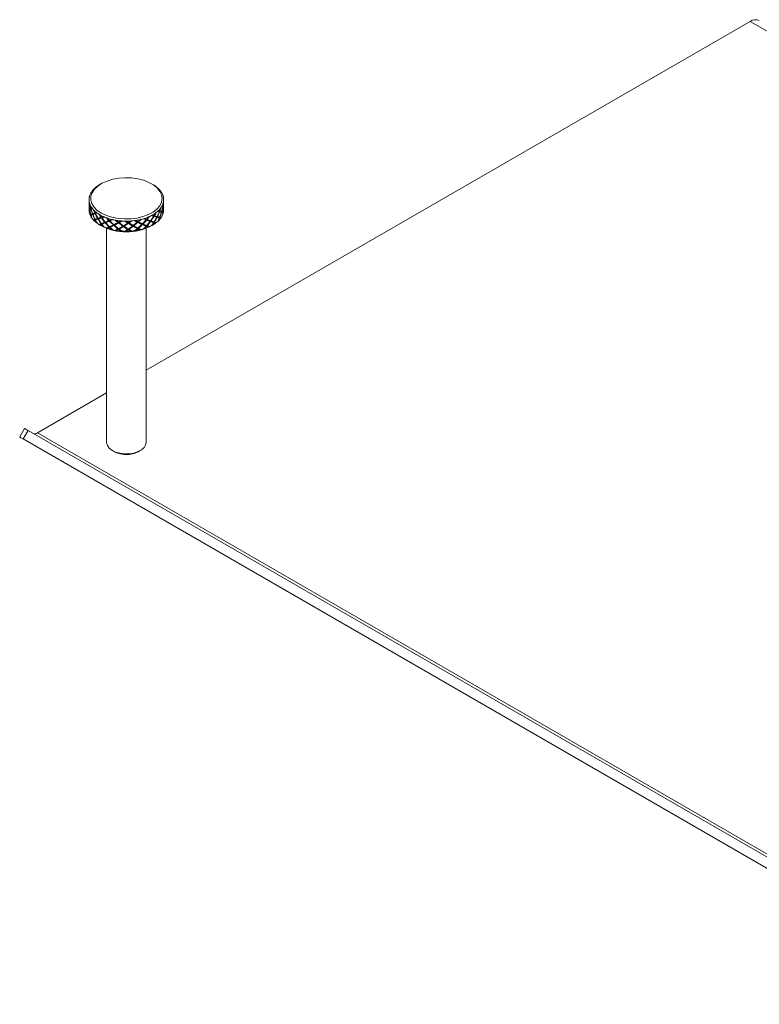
# Model space of a CAD drawing. Header units: millimetres. Extents: x 13 to 419, y 7 to 273.
# Tile 10 of 17: x 238 to 262, y 157 to 188. Entities that reach past the tile are written whole.
import ezdxf

# ---------------------------------------------------------------- set-up
doc = ezdxf.new("R2010")
doc.units = ezdxf.units.MM

msp = doc.modelspace()

# ---------------------------------------------------------------- linework, layer by layer
at = {"color": 7, "linetype": 'Continuous', "lineweight": 0}
for p, q in [((242.1625, 177.1667), (261.6022, 188.389)), ((240.7141, 183.1644), (240.6788, 183.144)), ((242.3761, 183.144), (242.3408, 183.1644)), ((240.3275, 182.6542), (240.3275, 182.6484)), ((240.3275, 182.6217), (240.3275, 182.5656)), ((240.3275, 182.539), (240.3275, 182.4428)), ((240.3367, 182.5685), (240.3282, 182.5689)), ((240.3291, 182.5705), (240.3363, 182.5701)), ((240.3291, 182.5439), (240.3305, 182.5438)), ((240.3391, 182.5578), (240.3311, 182.5581)), ((240.3395, 182.5562), (240.3328, 182.5565)), ((240.3401, 182.5538), (240.3401, 182.5519)), ((242.7275, 182.5656), (242.7275, 182.6217)), ((242.7275, 182.4428), (242.7275, 182.539)), ((240.3275, 182.4161), (240.3275, 182.36)), ((240.3282, 182.3631), (240.3408, 182.3645)), ((240.3399, 182.3579), (240.3285, 182.3567)), ((240.3417, 182.3661), (240.3291, 182.3646)), ((240.3305, 182.3381), (240.3291, 182.338)), ((240.3378, 182.2491), (240.3352, 182.2492)), ((240.3399, 182.3614), (240.3399, 182.3468)), ((240.3566, 182.3771), (240.3441, 182.3758)), ((240.3602, 182.3789), (240.3477, 182.3776)), ((240.3518, 182.3514), (240.3477, 182.3509)), ((240.3678, 182.1797), (240.3563, 182.1765)), ((240.3922, 182.3918), (240.3802, 182.3906)), ((240.3802, 182.1847), (240.3922, 182.1881)), ((240.3864, 182.3927), (240.3984, 182.3939)), ((240.3864, 182.3661), (240.3933, 182.3667)), ((240.3984, 182.1901), (240.3864, 182.1868)), ((240.4475, 182.206), (240.4361, 182.2029)), ((240.4561, 182.2088), (240.4447, 182.2056)), ((240.4537, 182.1815), (240.4447, 182.179)), ((240.521, 182.229), (240.5104, 182.2261)), ((240.5214, 182.2295), (240.532, 182.2324)), ((240.5214, 182.2029), (240.532, 182.2058)), ((240.532, 182.2058), (240.532, 182.2324)), ((242.597, 182.293), (242.5858, 182.2952)), ((242.597, 182.2664), (242.5872, 182.2683)), ((242.5949, 182.2924), (242.6061, 182.2902)), ((242.6469, 182.2758), (242.6589, 182.2733)), ((242.6517, 182.2482), (242.6589, 182.2467)), ((242.6535, 182.2735), (242.6654, 182.2711)), ((242.7014, 182.4635), (242.6891, 182.4639)), ((242.6891, 182.2602), (242.7014, 182.2576)), ((242.6931, 182.4622), (242.7054, 182.4617)), ((242.7054, 182.2559), (242.6931, 182.2584)), ((242.7014, 182.4369), (242.6967, 182.437)), ((242.6968, 182.2319), (242.7014, 182.231)), ((242.7197, 182.2488), (242.7077, 182.2513)), ((242.7111, 182.4508), (242.7238, 182.4502)), ((242.7126, 182.4492), (242.7252, 182.4486)), ((242.7148, 182.4303), (242.7148, 182.4433)), ((242.7148, 182.4385), (242.7258, 182.4379)), ((242.7245, 182.4364), (242.7148, 182.4369)), ((242.7219, 182.4237), (242.7238, 182.4236)), ((242.7274, 182.3224), (242.7271, 182.3223)), ((242.7275, 182.36), (242.7275, 182.4161)), ((242.7275, 182.3276), (242.7275, 182.3334)), ((240.393, 182.162), (240.3864, 182.1602)), ((240.4191, 182.0746), (240.4109, 182.0737)), ((240.4837, 181.9857), (240.4934, 181.9905)), ((240.5104, 182.0203), (240.5207, 182.0252)), ((240.532, 182.002), (240.5214, 181.997)), ((240.5327, 182.0005), (240.5432, 182.0055)), ((240.5742, 181.9187), (240.5628, 181.9155)), ((240.612, 182.0544), (240.6024, 182.0496)), ((240.6251, 182.0321), (240.6154, 182.0274)), ((240.6384, 182.0366), (240.6287, 182.0319)), ((240.7183, 182.091), (240.7099, 182.0867)), ((240.7099, 181.8808), (240.7183, 181.8873)), ((240.725, 182.0654), (240.7334, 182.0698)), ((240.7334, 181.866), (240.725, 181.8595)), ((240.7487, 182.0752), (240.7403, 182.0709)), ((240.7403, 181.8651), (240.7487, 181.8715)), ((240.8389, 181.9325), (240.8317, 181.9264)), ((240.8555, 181.9125), (240.8483, 181.9064)), ((240.8723, 181.9193), (240.8651, 181.9132)), ((240.9709, 181.9872), (240.9652, 181.9818)), ((240.9833, 181.9631), (240.989, 181.9685)), ((241.0073, 181.9765), (241.0016, 181.9711)), ((241.1127, 181.8486), (241.1085, 181.8417)), ((241.2613, 181.9247), (241.2587, 181.9187)), ((241.2786, 181.9028), (241.2812, 181.9089)), ((241.3013, 181.9198), (241.2987, 181.9138)), ((241.5699, 181.9077), (241.5705, 181.9015)), ((241.5909, 181.8887), (241.5903, 181.8949)), ((241.6107, 181.9089), (241.6113, 181.9028)), ((241.8756, 181.9374), (241.8795, 181.9315)), ((241.8989, 181.9218), (241.895, 181.9276)), ((241.9144, 181.9447), (241.9183, 181.9388)), ((242.0209, 181.8675), (242.0263, 181.8608)), ((242.0392, 181.8591), (242.0447, 181.8525)), ((242.0574, 181.8775), (242.0629, 181.8709)), ((242.1575, 182.0117), (242.1644, 182.0067)), ((242.1816, 181.9997), (242.1747, 182.0048)), ((242.1918, 182.0246), (242.1986, 182.0196)), ((242.2836, 181.9624), (242.2918, 181.9568)), ((242.2991, 181.9566), (242.3073, 181.9511)), ((242.3143, 181.9776), (242.3226, 181.972)), ((242.3966, 182.1256), (242.4059, 182.1219)), ((242.4059, 181.916), (242.3966, 181.9219)), ((242.4197, 182.1173), (242.4103, 182.1211)), ((242.4103, 181.9173), (242.4197, 181.9114)), ((242.4239, 182.1432), (242.4332, 182.1394)), ((242.4332, 181.9335), (242.4239, 181.9395)), ((242.4583, 181.9019), (242.4665, 181.8963)), ((242.4947, 182.0934), (242.5052, 182.0892)), ((242.5063, 182.0897), (242.5168, 182.0855)), ((242.5176, 182.1127), (242.5281, 182.1085)), ((242.5622, 181.9767), (242.5511, 181.9789)), ((242.5876, 182.0633), (242.5764, 182.0677)), ((242.5858, 182.0649), (242.597, 182.0605)), ((242.6061, 182.0844), (242.5973, 182.0878)), ((242.6174, 182.0554), (242.6279, 182.0513)), ((242.6842, 182.1433), (242.6782, 182.1435)), ((240.6726, 181.8414), (240.6798, 181.8475)), ((240.6788, 181.8378), (240.7141, 181.8174)), ((240.79, 181.7902), (240.7804, 181.7855)), ((240.8925, 181.7332), (240.8925, 174.8407)), ((240.9197, 181.7303), (240.9239, 181.7372)), ((240.9652, 181.776), (240.9709, 181.7835)), ((240.989, 181.7648), (240.9833, 181.7572)), ((241.0016, 181.7653), (241.0073, 181.7728)), ((241.0561, 181.6983), (241.0489, 181.6923)), ((241.1318, 181.8313), (241.1275, 181.8244)), ((241.1509, 181.8408), (241.1467, 181.8339)), ((241.2082, 181.6598), (241.2092, 181.6671)), ((241.2587, 181.7128), (241.2613, 181.721)), ((241.2812, 181.7051), (241.2786, 181.6969)), ((241.2987, 181.7079), (241.3013, 181.7161)), ((241.3542, 181.6494), (241.35, 181.6424)), ((241.4148, 181.8086), (241.4138, 181.8012)), ((241.435, 181.7942), (241.434, 181.7869)), ((241.4552, 181.8067), (241.4542, 181.7994)), ((241.5184, 181.6348), (241.5161, 181.6421)), ((241.5705, 181.6956), (241.5699, 181.704)), ((241.5903, 181.6912), (241.5909, 181.6828)), ((241.6113, 181.6969), (241.6107, 181.7052)), ((241.6642, 181.6466), (241.6632, 181.6393)), ((241.7246, 181.815), (241.7269, 181.8078)), ((241.7445, 181.8037), (241.7468, 181.7965)), ((241.7644, 181.8192), (241.7667, 181.812)), ((241.8293, 181.6571), (241.8239, 181.6637)), ((241.8795, 181.7257), (241.8756, 181.7336)), ((241.895, 181.7239), (241.8989, 181.7159)), ((241.9183, 181.733), (241.9144, 181.7409)), ((241.9649, 181.6902), (241.9672, 181.683)), ((242.1196, 181.7251), (242.1114, 181.7306)), ((242.1644, 181.8008), (242.1575, 181.808)), ((242.1625, 174.8407), (242.1625, 181.7332)), ((242.1747, 181.801), (242.1816, 181.7939)), ((242.1986, 181.8137), (242.1918, 181.8208)), ((242.2357, 181.7773), (242.2412, 181.7707)), ((242.3408, 181.8174), (242.3761, 181.8378)), ((242.3696, 181.8341), (242.3591, 181.8382)), ((238.6649, 175.1475), (240.8925, 176.4335)), ((238.253, 175.2931), (238.0942, 175.0181)), ((238.3628, 175.2297), (238.2041, 174.9547)), ((238.3628, 175.2297), (324.1631, 125.6982)), ((238.3696, 174.8591), (238.1419, 174.9906)), ((238.2041, 174.9547), (324.0044, 125.4232)), ((324.8895, 125.3711), (238.6649, 175.1475)), ((238.3696, 174.8591), (324.5942, 125.0827)), ((241.0784, 174.5815), (241.1491, 174.5407)), ((241.9058, 174.5407), (241.9765, 174.5815))]:
    msp.add_line(p, q, dxfattribs=at)
at = {"color": 8, "linetype": 'Continuous', "lineweight": 0}
for p, q in [((269.7838, 183.6659), (261.6022, 188.389)), ((240.3417, 182.3478), (240.3417, 182.3661)), ((240.3984, 182.3699), (240.3984, 182.3939)), ((240.3984, 182.1641), (240.3984, 182.1901)), ((242.5858, 182.2697), (242.5858, 182.2952)), ((242.6891, 182.4416), (242.6891, 182.4639)), ((242.6891, 182.2359), (242.6891, 182.2602)), ((240.532, 182.002), (240.532, 182.0269)), ((240.7334, 182.0698), (240.7334, 182.0951)), ((240.7334, 181.866), (240.7334, 181.8892)), ((240.989, 181.9685), (240.989, 181.9922)), ((241.2812, 181.9089), (241.2812, 181.9309)), ((241.5903, 181.8949), (241.5903, 181.9158)), ((241.895, 181.9276), (241.895, 181.9504)), ((242.1747, 182.0048), (242.1747, 182.0291)), ((242.4103, 182.1211), (242.4103, 182.147)), ((242.4103, 181.9173), (242.4103, 181.9411)), ((242.5858, 182.0649), (242.5858, 182.0905)), ((240.989, 181.7648), (240.989, 181.7863)), ((241.2812, 181.7051), (241.2812, 181.725)), ((241.5903, 181.6912), (241.5903, 181.7099)), ((241.895, 181.7239), (241.895, 181.7445)), ((242.1747, 181.801), (242.1747, 181.8232))]:
    msp.add_line(p, q, dxfattribs=at)
at = {"color": 7, "linetype": 'Continuous', "lineweight": 0, "flags": 128}
for points in [[(242.4015, 183.1265), (242.254, 183.2096), (242.0832, 183.2762), (241.8944, 183.3242), (241.6939, 183.3519), (241.4881, 183.3585), (241.2835, 183.3438), (241.0868, 183.3082), (240.9042, 183.2529), (240.7416, 183.1797), (240.6043, 183.0909), (240.4967, 182.9894), (240.4222, 182.8784), (240.3832, 182.7616), (240.3811, 182.6425), (240.4157, 182.5252), (240.4861, 182.4133), (240.5899, 182.3105), (240.7239, 182.2201), (240.8837, 182.1449), (241.0642, 182.0874), (241.2596, 182.0494), (241.4636, 182.0322), (241.6697, 182.0362), (241.8712, 182.0615), (242.0616, 182.1071), (242.2349, 182.1716), (242.3854, 182.2529), (242.5083, 182.3485), (242.5998, 182.4551), (242.6567, 182.5695), (242.6774, 182.6879), (242.6611, 182.8066), (242.6084, 182.9217), (242.5209, 183.0294), (242.4015, 183.1265)], [(238.253, 175.2931), (238.2567, 175.2909), (238.2702, 175.2831), (238.293, 175.27), (238.3243, 175.2519), (238.3628, 175.2297)], [(238.2041, 174.9547), (238.1655, 174.9769), (238.1343, 174.995), (238.1115, 175.0082), (238.098, 175.0159), (238.0943, 175.018), (238.1007, 175.0144), (238.1167, 175.0051), (238.1419, 174.9906)], [(240.8925, 174.8407), (240.8927, 174.8296), (240.9158, 174.7423), (240.9744, 174.6606), (241.0651, 174.5894), (241.1827, 174.5329), (241.3203, 174.4942), (241.47, 174.4756), (241.623, 174.4783), (241.7705, 174.502), (241.9038, 174.5454), (242.0153, 174.606), (242.0984, 174.6802), (242.1483, 174.7638), (242.1625, 174.8407)]]:
    msp.add_lwpolyline(points, dxfattribs=at)
at = {"color": 7, "linetype": 'Continuous', "lineweight": 0}
for centre, radius, start, end in [((261.7752, 188.1475), 0.297, 65.68605, 125.61817), ((241.1991, 182.2406), 1.0425, 119.52869, 125.8631), ((241.8315, 182.2002), 1.0896, 57.88097, 59.63656), ((241.8785, 182.2741), 1.0021, 54.04148, 57.90976), ((240.7792, 182.6421), 0.4533, 154.31858, 165.35959), ((240.8214, 182.6229), 0.4996, 151.48225, 154.43494), ((240.8572, 182.603), 0.5405, 145.602, 151.4403), ((240.8968, 182.5764), 0.5883, 142.99549, 145.64339), ((240.9617, 182.5255), 0.6708, 134.35793, 142.85868), ((241.0303, 182.4579), 0.767, 132.27274, 134.49136), ((241.0793, 182.4032), 0.8405, 127.88896, 132.23858), ((241.1282, 182.3413), 0.9194, 125.9572, 127.92329), ((241.9272, 182.3419), 0.9186, 52.04569, 54.01295), ((241.9982, 182.4303), 0.8052, 44.63772, 52.16346), ((242.0692, 182.5025), 0.704, 42.16687, 44.51599), ((242.115, 182.5434), 0.6426, 37.00528, 42.2077), ((242.1585, 182.5767), 0.5877, 34.31485, 36.9643), ((242.2145, 182.6134), 0.5208, 24.38835, 34.45275), ((242.2622, 182.6363), 0.4679, 21.16607, 24.2504), ((242.2875, 182.6458), 0.4409, 14.50926, 21.19672), ((240.7282, 182.6542), 0.4007, 175.83353, 179.25383), ((240.7316, 182.6543), 0.4041, 179.28398, 191.20443), ((240.7349, 182.6536), 0.4075, 168.76905, 175.81755), ((240.7479, 182.6511), 0.4207, 165.47198, 168.78318), ((240.7477, 182.6572), 0.4205, 191.16513, 194.47722), ((240.7674, 182.6626), 0.4409, 194.50926, 201.19672), ((240.7927, 182.6721), 0.4679, 201.16607, 204.2504), ((242.2757, 182.6663), 0.4533, 334.31858, 345.35959), ((242.307, 182.6573), 0.4207, 345.47198, 348.78318), ((242.3072, 182.6511), 0.4205, 11.16513, 14.47722), ((242.3233, 182.654), 0.4041, 359.28398, 11.20443), ((242.32, 182.6548), 0.4075, 348.76905, 355.81755), ((242.3267, 182.6542), 0.4007, 355.83353, 359.25383), ((240.7282, 182.3276), 0.4007, 175.83353, 179.25383), ((240.7316, 182.3277), 0.4041, 179.28398, 191.20443), ((240.7477, 182.3306), 0.4205, 191.16513, 194.47722), ((240.7674, 182.336), 0.4409, 194.50926, 201.19672), ((240.7927, 182.3455), 0.4679, 201.16607, 204.2504), ((240.8404, 182.695), 0.5208, 204.38835, 214.45275), ((240.8042, 182.3487), 0.4679, 201.16607, 204.2504), ((240.8964, 182.7317), 0.5877, 214.31485, 216.9643), ((240.9399, 182.765), 0.6426, 217.00528, 222.2077), ((240.9857, 182.8059), 0.704, 222.16687, 224.51599), ((241.0567, 182.878), 0.8052, 224.63772, 232.16346), ((241.1277, 182.9665), 0.9186, 232.04569, 234.01295), ((241.1764, 183.0343), 1.0021, 234.04148, 237.90976), ((241.2234, 183.1082), 1.0896, 237.88097, 239.63656), ((241.2887, 183.2229), 1.2216, 239.71279, 245.41149), ((241.8558, 183.0678), 1.0425, 299.52869, 305.8631), ((241.9267, 182.9671), 0.9194, 305.9572, 307.92329), ((241.9756, 182.9052), 0.8405, 307.88896, 312.23858), ((242.0246, 182.8505), 0.767, 312.27274, 314.49136), ((242.0932, 182.7829), 0.6708, 314.35793, 322.85868), ((242.1581, 182.732), 0.5883, 322.99549, 325.64339), ((242.1977, 182.7054), 0.5405, 325.602, 331.4403), ((242.2335, 182.6855), 0.4996, 331.48225, 334.43494), ((242.2757, 182.3397), 0.4533, 334.31858, 345.35959), ((242.2951, 182.3331), 0.4207, 345.47198, 348.78318), ((242.307, 182.3307), 0.4207, 345.47198, 348.78318), ((242.32, 182.3282), 0.4075, 348.76905, 355.81755), ((242.3267, 182.3276), 0.4007, 355.83353, 359.25383), ((240.8404, 182.3683), 0.5208, 204.38835, 214.45275), ((240.8964, 182.4051), 0.5877, 214.31485, 216.9643), ((240.9399, 182.4384), 0.6426, 217.00528, 222.2077), ((240.9857, 182.4793), 0.704, 222.16687, 224.51599), ((240.9954, 182.484), 0.704, 222.16687, 224.51599), ((241.0567, 182.5514), 0.8052, 224.63772, 232.16346), ((241.1277, 182.6399), 0.9186, 232.04569, 234.01295), ((241.1392, 182.643), 0.9186, 232.04569, 234.01295), ((241.1764, 182.7077), 1.0021, 234.04148, 237.90976), ((241.2234, 182.7816), 1.0896, 237.88097, 239.63656), ((241.2306, 182.7876), 1.0896, 237.88097, 239.63656), ((241.3468, 183.3457), 1.3575, 245.3383, 246.85458), ((241.3826, 183.4305), 1.4495, 246.87097, 249.89529), ((241.4141, 183.5154), 1.5401, 249.87861, 251.27253), ((241.4531, 183.6342), 1.6651, 251.31363, 255.94889), ((241.4825, 183.7466), 1.7813, 255.90962, 257.17466), ((241.4979, 183.8153), 1.8517, 257.18257, 259.75128), ((241.5094, 183.8773), 1.9147, 259.74312, 260.94871), ((241.5205, 183.9503), 1.9886, 260.96522, 265.08292), ((241.5257, 184.0046), 2.0431, 265.0676, 266.22213), ((241.5271, 184.027), 2.0656, 266.22373, 268.61187), ((241.5274, 184.0387), 2.0773, 268.61004, 269.75187), ((241.5275, 184.0328), 2.0714, 269.74848, 273.7556), ((241.5292, 184.0049), 2.0434, 273.76006, 274.91448), ((241.5323, 183.9707), 2.0091, 274.91025, 277.34293), ((241.5378, 183.927), 1.965, 277.34694, 278.53186), ((241.551, 183.8444), 1.8814, 278.50769, 282.78038), ((241.5722, 183.7474), 1.7821, 282.80594, 284.07063), ((241.5914, 183.672), 1.7043, 284.05939, 286.77418), ((241.615, 183.5926), 1.6214, 286.78515, 288.13205), ((241.6567, 183.4697), 1.4917, 288.08057, 293.06857), ((241.7077, 183.3466), 1.3584, 293.12231, 294.6379), ((241.7469, 183.2623), 1.2655, 294.61677, 297.92758), ((241.7895, 183.1809), 1.1736, 297.94842, 299.6192), ((241.8558, 182.7412), 1.0425, 299.52869, 305.8631), ((241.9184, 182.6461), 0.9194, 305.9572, 307.92329), ((241.9267, 182.6405), 0.9194, 305.9572, 307.92329), ((241.9756, 182.5785), 0.8405, 307.88896, 312.23858), ((242.0246, 182.5238), 0.767, 312.27274, 314.49136), ((242.0932, 182.4563), 0.6708, 314.35793, 322.85868), ((242.1476, 182.4095), 0.5883, 322.99549, 325.64339), ((242.1581, 182.4054), 0.5883, 322.99549, 325.64339), ((242.1977, 182.3787), 0.5405, 325.602, 331.4403), ((242.2335, 182.3588), 0.4996, 331.48225, 334.43494), ((241.2887, 182.8963), 1.2216, 239.71279, 245.41149), ((241.5275, 183.3568), 1.741, 242.15089, 297.84911), ((241.3468, 183.0191), 1.3575, 245.3383, 246.85458), ((241.3565, 183.0239), 1.3575, 245.3383, 246.85458), ((241.3826, 183.1039), 1.4495, 246.87097, 249.89529), ((241.4141, 183.1888), 1.5401, 249.87861, 251.27253), ((241.4184, 183.1957), 1.5401, 249.87861, 251.27253), ((241.4531, 183.3076), 1.6651, 251.31363, 255.94889), ((241.4825, 183.42), 1.7813, 255.90962, 257.17466), ((241.4897, 183.4261), 1.7813, 255.90962, 257.17466), ((241.4979, 183.4887), 1.8517, 257.18257, 259.75128), ((241.5094, 183.5507), 1.9147, 259.74312, 260.94871), ((241.5104, 183.558), 1.9147, 259.74312, 260.94871), ((241.5205, 183.6237), 1.9886, 260.96522, 265.08292), ((241.5257, 183.678), 2.0431, 265.0676, 266.22213), ((241.5299, 183.6849), 2.0431, 265.0676, 266.22213), ((241.5271, 183.7004), 2.0656, 266.22373, 268.61187), ((241.5251, 183.7193), 2.0773, 268.61004, 269.75187), ((241.5274, 183.7121), 2.0773, 268.61004, 269.75187), ((241.5275, 183.7062), 2.0714, 269.74848, 273.7556), ((241.5292, 183.6783), 2.0434, 273.76006, 274.91448), ((241.5302, 183.6856), 2.0434, 273.76006, 274.91448), ((241.5323, 183.6441), 2.0091, 274.91025, 277.34293), ((241.5323, 183.607), 1.965, 277.34694, 278.53186), ((241.5378, 183.6004), 1.965, 277.34694, 278.53186), ((241.551, 183.5178), 1.8814, 278.50769, 282.78038), ((241.5699, 183.428), 1.7821, 282.80594, 284.07063), ((241.5722, 183.4208), 1.7821, 282.80594, 284.07063), ((241.5914, 183.3454), 1.7043, 284.05939, 286.77418), ((241.6068, 183.2715), 1.6214, 286.78515, 288.13205), ((241.615, 183.266), 1.6214, 286.78515, 288.13205), ((241.6567, 183.1431), 1.4917, 288.08057, 293.06857), ((241.7023, 183.0266), 1.3584, 293.12231, 294.6379), ((241.7077, 183.02), 1.3584, 293.12231, 294.6379), ((241.7469, 182.9357), 1.2655, 294.61677, 297.92758), ((241.7791, 182.8585), 1.1736, 297.94842, 299.6192), ((241.7895, 182.8543), 1.1736, 297.94842, 299.6192), ((238.5844, 175.2605), 0.1387, 247.4675, 305.46122), ((241.5275, 175.2587), 0.8116, 242.21233, 297.78767)]:
    msp.add_arc(centre, radius, start, end, dxfattribs=at)
for centre, major_axis, ratio, start_param, end_param in [((241.5275, 182.5042), (1.2, -0.0618), 0.0777756, 3.1096862, 3.2235611), ((241.5275, 182.5042), (-0.3243, 1.4525), 0.7954173, 1.2896471, 1.3500897), ((241.5275, 182.4776), (-0.3243, 1.4525), 0.7954173, 1.2971528, 1.333065), ((241.5275, 182.4776), (1.2, -0.0618), 0.0777756, 3.0926614, 3.1455983), ((241.5275, 182.5042), (1.2, -0.0618), 0.0777756, 3.0322187, 3.0926614), ((241.5275, 182.4776), (-0.3243, 1.4525), 0.7954173, 1.3500897, 1.4641103), ((241.5275, 182.4776), (1.2, -0.0618), 0.0777756, 2.9977124, 3.0756366), ((241.5275, 182.5042), (-0.3243, 1.4525), 0.7954173, 1.3671145, 1.4809894), ((241.5275, 182.5042), (1.2, -0.0618), 0.0777756, 3.2404402, 3.2909929), ((241.5275, 182.4776), (-0.6572, 1.3613), 0.7375675, 1.2109898, 1.288914), ((241.5275, 182.5042), (0.5423, 1.4001), 0.7645634, 4.9724035, 5.0328462), ((241.5275, 182.4776), (0.5423, 1.4001), 0.7645634, 4.9894283, 5.0673525), ((241.5275, 182.5042), (0.1434, 1.4758), 0.8072863, 4.7542212, 4.832184), ((241.5275, 182.4776), (0.1434, 1.4758), 0.8072863, 4.7711003, 4.832184), ((241.5275, 182.4776), (1.2, 0.1449), 0.0679169, 6.2749869, 6.316999), ((241.5275, 182.5042), (1.2, 0.1449), 0.0679169, 6.2654424, 6.2824927), ((241.5275, 182.5042), (1.2, 0.1449), 0.0679169, 3.0974821, 3.1754063), ((241.5275, 182.4776), (1.2, 0.1449), 0.0679169, 3.0804574, 3.1409), ((241.5275, 182.5042), (0.1434, 1.4758), 0.8072863, 1.6905913, 1.7435282), ((241.5275, 182.4776), (0.1434, 1.4758), 0.8072863, 1.6905913, 1.7265035), ((241.5275, 182.5042), (1.2, 0.1449), 0.0679169, 2.9664368, 3.0804574), ((241.5275, 182.4776), (0.1434, 1.4758), 0.8072863, 1.7435282, 1.8039709), ((241.5275, 182.4776), (1.2, 0.1449), 0.0679169, 2.9495577, 3.0634326), ((241.5275, 182.5042), (0.1434, 1.4758), 0.8072863, 1.760553, 1.8384772), ((241.5399, 182.5055), (1.2, 0.1449), 0.0679169, 3.0961005, 3.1333943), ((241.5401, 182.477), (0.1434, 1.4758), 0.8072863, 1.72417, 1.7421468), ((241.5399, 182.4811), (0.1434, 1.4758), 0.8072863, 1.7278851, 1.7449096), ((241.5399, 182.5055), (1.2, 0.1449), 0.0679169, 2.9664368, 3.079076), ((241.5275, 182.5042), (1.2, 0.1449), 0.0679169, 2.8356827, 2.9495577), ((241.5275, 182.4776), (-0.3243, 1.4525), 0.7954173, 1.4809894, 1.5948644), ((241.5275, 182.4776), (1.2, 0.1449), 0.0679169, 2.818658, 2.9326786), ((241.5275, 182.5042), (-0.3243, 1.4525), 0.7954173, 1.4978685, 1.6118891), ((241.5275, 182.5042), (1.2, 0.34), 0.0146134, 2.8397402, 2.9176644), ((241.5399, 182.5055), (1.2, 0.1449), 0.0679169, 2.8200394, 2.9495577), ((241.5275, 182.5042), (-0.6572, 1.3613), 0.7375675, 1.2454961, 1.3059388), ((241.5389, 182.5074), (1.2, 0.34), 0.0146134, 2.8383586, 2.9176644), ((241.5275, 182.5042), (1.2, 0.1449), 0.0679169, 2.7582153, 2.818658), ((241.5275, 182.4776), (-0.6572, 1.3613), 0.7375675, 1.3059388, 1.4199594), ((241.5275, 182.5042), (1.2, 0.34), 0.0146134, 2.7086948, 2.8227154), ((241.5389, 182.5052), (1.2, 0.1449), 0.0679169, 2.8172766, 2.8343012), ((241.5399, 182.4789), (-0.3243, 1.4525), 0.7954173, 1.593263, 1.6105077), ((241.5389, 182.4829), (-0.3243, 1.4525), 0.7954173, 1.596246, 1.6132705), ((241.5275, 182.4776), (1.2, 0.1449), 0.0679169, 2.723709, 2.8016332), ((241.5275, 182.5042), (-0.6572, 1.3613), 0.7375675, 1.3229636, 1.4368385), ((241.5275, 182.4776), (1.2, 0.34), 0.0146134, 2.6918157, 2.8056907), ((241.5399, 182.5055), (1.2, 0.1449), 0.0679169, 2.7582153, 2.8200394), ((241.5399, 182.5034), (-0.6572, 1.3613), 0.7375675, 1.3045574, 1.321582), ((241.5389, 182.5074), (1.2, 0.34), 0.0146134, 2.7086948, 2.821334), ((241.5275, 182.5042), (1.2, 0.34), 0.0146134, 2.5779408, 2.6918157), ((241.5275, 182.4776), (-0.6572, 1.3613), 0.7375675, 1.4368385, 1.5507134), ((241.5275, 182.4776), (1.2, 0.34), 0.0146134, 2.560916, 2.6749366), ((241.5275, 182.5042), (-0.6572, 1.3613), 0.7375675, 1.4537176, 1.5677382), ((241.5389, 182.5074), (1.2, 0.34), 0.0146134, 2.5622974, 2.6918157), ((241.5275, 182.4776), (-0.859, 1.2692), 0.6601795, 1.2545444, 1.3324686), ((241.5275, 182.5042), (-0.859, 1.2692), 0.6601795, 1.2890507, 1.3494934), ((241.5371, 182.4823), (-0.859, 1.2692), 0.6601795, 1.2951943, 1.3338502), ((241.5371, 182.5068), (1.2, 0.34), 0.0146134, 2.5595346, 2.5765592), ((241.5275, 182.5042), (1.2, 0.34), 0.0146134, 2.5004734, 2.560916), ((241.5275, 182.4776), (-0.859, 1.2692), 0.6601795, 1.3494934, 1.4635139), ((241.5389, 182.5074), (1.2, 0.34), 0.0146134, 2.5004734, 2.5622974), ((241.5389, 182.5052), (-0.859, 1.2692), 0.6601795, 1.348112, 1.3651365), ((241.5371, 182.4823), (-0.859, 1.2692), 0.6601795, 1.3508748, 1.4635139), ((241.5275, 182.4776), (1.2, 0.34), 0.0146134, 2.4659671, 2.5438913), ((241.5275, 182.5042), (-0.859, 1.2692), 0.6601795, 1.3665181, 1.480393), ((241.5275, 182.4776), (-0.9883, 1.1817), 0.5760311, 1.3465223, 1.4244465), ((241.5346, 182.4836), (-0.9883, 1.1817), 0.5760311, 1.3465223, 1.425828), ((241.5275, 182.5042), (-0.9883, 1.1817), 0.5760311, 1.3810286, 1.4414712), ((241.5275, 182.5042), (0.9423, 1.217), 0.610525, 4.8830079, 4.9434505), ((241.5192, 182.4831), (0.9423, 1.217), 0.610525, 4.898651, 4.9779568), ((241.5275, 182.4776), (0.9423, 1.217), 0.610525, 4.9000326, 4.9779568), ((241.5275, 182.5042), (0.7888, 1.3055), 0.6927097, 4.8280777, 4.9419526), ((241.5275, 182.4776), (0.7888, 1.3055), 0.6927097, 4.8449568, 4.9589774), ((241.5275, 182.4776), (1.2, -0.2633), 0.0404594, 0.4965639, 0.5744881), ((241.5155, 182.5066), (1.2, -0.2633), 0.0404594, 0.4781578, 0.5399818), ((241.5275, 182.5042), (1.2, -0.2633), 0.0404594, 0.4795392, 0.5399818), ((241.5155, 182.5045), (0.7888, 1.3055), 0.6927097, 4.9433342, 4.9603588), ((241.517, 182.5062), (1.2, -0.2633), 0.0404594, 0.463896, 0.4809206), ((241.5155, 182.5066), (1.2, -0.2633), 0.0404594, 0.3486395, 0.4781578), ((241.5275, 182.5042), (0.7888, 1.3055), 0.6927097, 4.9589774, 5.01942), ((241.5275, 182.4776), (1.2, -0.2633), 0.0404594, 0.3655186, 0.4795392), ((241.5275, 182.5042), (0.5423, 1.4001), 0.7645634, 4.7106041, 4.8246247), ((241.5275, 182.4776), (0.7888, 1.3055), 0.6927097, 4.9760021, 5.0539263), ((241.5275, 182.5042), (1.2, -0.2633), 0.0404594, 0.3486395, 0.4625144), ((241.5275, 182.4776), (0.5423, 1.4001), 0.7645634, 4.7276289, 4.8415038), ((241.5155, 182.5066), (1.2, -0.2633), 0.0404594, 0.2191212, 0.3317604), ((241.5275, 182.5042), (0.5423, 1.4001), 0.7645634, 4.8415038, 4.9553787), ((241.5275, 182.4776), (1.2, -0.2633), 0.0404594, 0.2347646, 0.3486395), ((241.5275, 182.4776), (0.5423, 1.4001), 0.7645634, 4.8583829, 4.9724035), ((241.5275, 182.5042), (1.2, -0.2633), 0.0404594, 0.2177398, 0.3317604), ((241.5275, 182.4776), (1.2, -0.0618), 0.0777756, 0.2298929, 0.3078171), ((241.5275, 182.5042), (0.1434, 1.4758), 0.8072863, 4.5283725, 4.6062967), ((241.5148, 182.5048), (1.2, -0.0618), 0.0777756, 0.2114867, 0.2362289), ((241.5275, 182.5042), (1.2, -0.0618), 0.0777756, 0.2128681, 0.2733108), ((241.5275, 182.4776), (0.1434, 1.4758), 0.8072863, 4.5628788, 4.6233215), ((241.5148, 182.5026), (0.5423, 1.4001), 0.7645634, 4.9567603, 4.9737849), ((241.5155, 182.5045), (1.2, -0.0618), 0.0777756, 0.1972249, 0.2142495), ((241.5148, 182.5048), (1.2, -0.0618), 0.0777756, 0.0819684, 0.2114867), ((241.5148, 182.4781), (0.1434, 1.4758), 0.8072863, 4.6247029, 4.6423137), ((241.5155, 182.4822), (0.1434, 1.4758), 0.8072863, 4.6219401, 4.6389647), ((241.5155, 182.5066), (1.2, -0.2633), 0.0404594, 0.1227908, 0.2020966), ((241.5275, 182.4776), (1.2, -0.0618), 0.0777756, 0.0988475, 0.2128681), ((241.5275, 182.5042), (0.1434, 1.4758), 0.8072863, 4.6233215, 4.7373421), ((241.5275, 182.4776), (1.2, -0.2633), 0.0404594, 0.1572971, 0.2177398), ((241.5275, 182.5042), (1.2, -0.0618), 0.0777756, 0.0819684, 0.1958434), ((241.5275, 182.4776), (0.1434, 1.4758), 0.8072863, 4.6403463, 4.7542212), ((241.5275, 182.5042), (1.2, -0.2633), 0.0404594, 0.1227908, 0.200715), ((241.5148, 182.5048), (1.2, -0.0618), 0.0777756, 0.0040056, 0.0650893), ((241.5275, 182.5042), (1.2, -0.0618), 0.0777756, 6.1393051, 6.2172293), ((241.5275, 182.4776), (1.2, -0.0618), 0.0777756, 0.0040056, 0.0819684), ((241.5275, 182.5042), (1.2, -0.0618), 0.0777756, 6.234254, 6.3482746), ((241.5275, 182.5042), (-0.3243, 1.4525), 0.7954173, 4.3967334, 4.4387455), ((241.5275, 182.4776), (-0.3243, 1.4525), 0.7954173, 4.4312397, 4.4478128), ((241.5275, 182.4776), (1.2, 0.34), 0.0146134, 2.8227154, 2.8831581), ((241.5275, 182.4776), (-0.3243, 1.4525), 0.7954173, 1.6118891, 1.6723318), ((241.5275, 182.5042), (-0.3243, 1.4525), 0.7954173, 1.6289139, 1.7068381), ((241.5275, 182.5042), (1.1995, 0.515), 0.0656976, 3.5949802, 3.6729044), ((241.5275, 182.4776), (1.1995, 0.515), 0.0656976, 3.6294865, 3.6899292), ((241.5371, 182.4823), (1.1995, 0.515), 0.0656976, 3.6294865, 3.6913106), ((241.5371, 182.4845), (-0.6572, 1.3613), 0.7375675, 1.552095, 1.5691196), ((241.5275, 182.5042), (1.1995, 0.515), 0.0656976, 3.6899292, 3.8039498), ((241.5275, 182.4776), (-0.6572, 1.3613), 0.7375675, 1.5677382, 1.6281809), ((241.5389, 182.4807), (-0.6572, 1.3613), 0.7375675, 1.5504965, 1.5663568), ((241.5371, 182.4823), (1.1995, 0.515), 0.0656976, 3.6913106, 3.8208289), ((241.5389, 182.4829), (1.1995, 0.515), 0.0656976, 3.6885478, 3.7055723), ((241.5389, 182.4807), (-0.6572, 1.3613), 0.7375675, 1.5663568, 1.6281809), ((241.5275, 182.4776), (1.1995, 0.515), 0.0656976, 3.7069539, 3.8208289), ((241.5275, 182.5042), (-0.6572, 1.3613), 0.7375675, 1.5847629, 1.6626871), ((241.5275, 182.5042), (1.1995, 0.515), 0.0656976, 3.8208289, 3.9347038), ((241.5275, 182.4776), (-0.859, 1.2692), 0.6601795, 1.480393, 1.594268), ((241.5371, 182.4823), (-0.859, 1.2692), 0.6601795, 1.480393, 1.6099113), ((241.5275, 182.4776), (1.1995, 0.515), 0.0656976, 3.837708, 3.9517286), ((241.5275, 182.5042), (-0.859, 1.2692), 0.6601795, 1.4972722, 1.6112927), ((241.5371, 182.4823), (1.1995, 0.515), 0.0656976, 3.837708, 3.9503472), ((241.5275, 182.5042), (1.1954, 0.6694), 0.1575212, 3.7969953, 3.8749195), ((241.5275, 182.4776), (1.1954, 0.6694), 0.1575212, 3.8315016, 3.8919443), ((241.5346, 182.4836), (1.1954, 0.6694), 0.1575212, 3.8315016, 3.8933257), ((241.5346, 182.5081), (1.1995, 0.515), 0.0656976, 3.9360854, 3.95311), ((241.5346, 182.4858), (-0.859, 1.2692), 0.6601795, 1.5956496, 1.6126741), ((241.5275, 182.5042), (1.1995, 0.515), 0.0656976, 3.9517286, 4.0121712), ((241.5275, 182.4776), (-0.9883, 1.1817), 0.5760311, 1.4414712, 1.5554918), ((241.5275, 182.5042), (1.1954, 0.6694), 0.1575212, 3.8919443, 4.0059649), ((241.5275, 182.4776), (-0.859, 1.2692), 0.6601795, 1.6112927, 1.6717354), ((241.5371, 182.5068), (-0.9883, 1.1817), 0.5760311, 1.4400898, 1.4571144), ((241.5346, 182.4836), (-0.9883, 1.1817), 0.5760311, 1.4428526, 1.5554918), ((241.5346, 182.4836), (1.1954, 0.6694), 0.1575212, 3.8933257, 4.022844), ((241.5371, 182.4845), (1.1954, 0.6694), 0.1575212, 3.8905629, 3.9075875), ((241.5371, 182.4823), (-0.859, 1.2692), 0.6601795, 1.6099113, 1.6717354), ((241.5275, 182.4776), (1.1995, 0.515), 0.0656976, 3.9687533, 4.0466775), ((241.5275, 182.5042), (-0.9883, 1.1817), 0.5760311, 1.458496, 1.5723709), ((241.5275, 182.4776), (1.1954, 0.6694), 0.1575212, 3.908969, 4.022844), ((241.5275, 182.5042), (-0.859, 1.2692), 0.6601795, 1.6283175, 1.7062417), ((241.5371, 182.4823), (1.1995, 0.515), 0.0656976, 3.9673717, 4.0466775), ((241.5275, 182.5042), (1.1954, 0.6694), 0.1575212, 4.022844, 4.1367189), ((241.5275, 182.4776), (-0.9883, 1.1817), 0.5760311, 1.5723709, 1.6862459), ((241.5346, 182.4836), (-0.9883, 1.1817), 0.5760311, 1.5723709, 1.7018892), ((241.5275, 182.4776), (1.1954, 0.6694), 0.1575212, 4.0397231, 4.1537437), ((241.5275, 182.5042), (-0.9883, 1.1817), 0.5760311, 1.58925, 1.7032706), ((241.5346, 182.4836), (1.1954, 0.6694), 0.1575212, 4.0397231, 4.1523623), ((241.5275, 182.4776), (-1.075, 1.0908), 0.4888945, 1.4657162, 1.5436404), ((241.5317, 182.4845), (-1.075, 1.0908), 0.4888945, 1.4657162, 1.545022), ((241.5275, 182.5042), (-1.075, 1.0908), 0.4888945, 1.5002225, 1.5606652), ((241.5317, 182.5089), (1.1954, 0.6694), 0.1575212, 4.1381005, 4.1551251), ((241.5275, 182.5042), (1.1954, 0.6694), 0.1575212, 4.1537437, 4.2141863), ((241.5275, 182.4776), (-1.075, 1.0908), 0.4888945, 1.5606652, 1.6746858), ((241.5346, 182.5081), (-1.075, 1.0908), 0.4888945, 1.5592838, 1.5763084), ((241.5317, 182.4845), (-1.075, 1.0908), 0.4888945, 1.5620466, 1.6746858), ((241.5275, 182.4776), (1.1954, 0.6694), 0.1575212, 4.1707684, 4.2486926), ((241.5275, 182.5042), (-1.075, 1.0908), 0.4888945, 1.57769, 1.6915649), ((241.5346, 182.4836), (1.1954, 0.6694), 0.1575212, 4.1693869, 4.2486926), ((241.5275, 182.5042), (1.1827, 0.8056), 0.2519111, 4.202689, 4.3165639), ((241.5275, 182.4776), (1.1827, 0.8056), 0.2519111, 4.2195681, 4.3335887), ((241.5317, 182.4845), (1.1827, 0.8056), 0.2519111, 4.2195681, 4.3322073), ((241.5275, 182.4776), (1.1328, -0.9911), 0.3994629, 4.7448053, 4.8227294), ((241.5284, 182.4849), (1.1328, -0.9911), 0.3994629, 4.7448053, 4.824111), ((241.5275, 182.5042), (1.1328, -0.9911), 0.3994629, 4.7793115, 4.8397542), ((241.5284, 182.5093), (1.1827, 0.8056), 0.2519111, 4.3179455, 4.3349701), ((241.5275, 182.5042), (1.1827, 0.8056), 0.2519111, 4.3335887, 4.3940314), ((241.5275, 182.4776), (1.1328, -0.9911), 0.3994629, 4.8397542, 4.9537748), ((241.5317, 182.5089), (1.1328, -0.9911), 0.3994629, 4.8383728, 4.8553974), ((241.5284, 182.4849), (1.1328, -0.9911), 0.3994629, 4.8411356, 4.9537748), ((241.5275, 182.4776), (1.1827, 0.8056), 0.2519111, 4.3506135, 4.4285376), ((241.5275, 182.5042), (1.1328, -0.9911), 0.3994629, 4.856779, 4.9706539), ((241.5317, 182.4845), (1.1827, 0.8056), 0.2519111, 4.3492319, 4.4285376), ((241.5275, 182.5042), (1.1567, 0.926), 0.345069, 4.3648833, 4.4787582), ((241.5275, 182.4776), (1.1567, 0.926), 0.345069, 4.3817624, 4.495783), ((241.5284, 182.4849), (1.1567, 0.926), 0.345069, 4.3817624, 4.4944016), ((241.5251, 182.4848), (1.1691, -0.8791), 0.307651, 4.8977136, 4.9770194), ((241.5275, 182.4776), (1.1691, -0.8791), 0.307651, 4.8977136, 4.9756378), ((241.5275, 182.5042), (1.1691, -0.8791), 0.307651, 4.9322199, 4.9926625), ((241.5251, 182.5092), (1.1567, 0.926), 0.345069, 4.4801398, 4.4971644), ((241.5284, 182.5093), (1.1691, -0.8791), 0.307651, 4.9912811, 5.0083057), ((241.5251, 182.4848), (1.1691, -0.8791), 0.307651, 4.9940439, 5.1066831), ((241.5275, 182.5042), (1.1567, 0.926), 0.345069, 4.495783, 4.5562256), ((241.5275, 182.4776), (1.1691, -0.8791), 0.307651, 4.9926625, 5.1066831), ((241.5284, 182.4849), (1.1567, 0.926), 0.345069, 4.5114261, 4.5907319), ((241.5275, 182.4776), (1.1567, 0.926), 0.345069, 4.5128077, 4.5907319), ((241.5275, 182.5042), (1.1691, -0.8791), 0.307651, 5.0096873, 5.1235622), ((241.5275, 182.5042), (1.1124, 1.0328), 0.4359092, 4.5116535, 4.6255284), ((241.5251, 182.4848), (1.1124, 1.0328), 0.4359092, 4.5285326, 4.6411718), ((241.5275, 182.4776), (1.1124, 1.0328), 0.4359092, 4.5285326, 4.6425532), ((241.522, 182.4842), (1.1892, -0.7526), 0.2137575, 5.0666351, 5.1459409), ((241.5275, 182.4776), (1.1892, -0.7526), 0.2137575, 5.0666351, 5.1445593), ((241.5275, 182.5042), (1.1892, -0.7526), 0.2137575, 5.1011414, 5.161584), ((241.522, 182.5086), (1.1124, 1.0328), 0.4359092, 4.62691, 4.6439346), ((241.5251, 182.5092), (1.1892, -0.7526), 0.2137575, 5.1602026, 5.1772272), ((241.522, 182.4842), (1.1892, -0.7526), 0.2137575, 5.1629654, 5.2756046), ((241.522, 182.4842), (1.044, 1.1284), 0.5244157, 4.5128317, 4.64235), ((241.5275, 182.5042), (1.1124, 1.0328), 0.4359092, 4.6425532, 4.7029958), ((241.5275, 182.4776), (1.1892, -0.7526), 0.2137575, 5.161584, 5.2756046), ((241.5275, 182.5042), (1.044, 1.1284), 0.5244157, 4.5114503, 4.6254709), ((241.5251, 182.4848), (1.1124, 1.0328), 0.4359092, 4.6581963, 4.7375021), ((241.5275, 182.4776), (1.1124, 1.0328), 0.4359092, 4.6595779, 4.7375021), ((241.5275, 182.5042), (1.1892, -0.7526), 0.2137575, 5.1786088, 5.2924837), ((241.5275, 182.4776), (1.044, 1.1284), 0.5244157, 4.5284751, 4.64235), ((241.522, 182.4842), (1.1892, -0.7526), 0.2137575, 5.2924837, 5.422002), ((241.5275, 182.5042), (1.044, 1.1284), 0.5244157, 4.64235, 4.7562249), ((241.5275, 182.4776), (1.1892, -0.7526), 0.2137575, 5.2924837, 5.4063587), ((241.522, 182.4842), (1.044, 1.1284), 0.5244157, 4.6592291, 4.7718683), ((241.5275, 182.4776), (1.044, 1.1284), 0.5244157, 4.6592291, 4.7732497), ((241.5275, 182.5042), (1.1892, -0.7526), 0.2137575, 5.3093628, 5.4233834), ((241.5192, 182.4831), (1.1978, -0.6093), 0.1197184, 5.2547996, 5.3341053), ((241.5275, 182.4776), (1.1978, -0.6093), 0.1197184, 5.2547996, 5.3327237), ((241.5275, 182.5042), (1.1978, -0.6093), 0.1197184, 5.2893058, 5.3497485), ((241.5192, 182.5076), (1.044, 1.1284), 0.5244157, 4.7576065, 4.7746311), ((241.522, 182.5086), (1.1978, -0.6093), 0.1197184, 5.3483671, 5.3653917), ((241.5192, 182.4831), (1.1978, -0.6093), 0.1197184, 5.3511299, 5.4637691), ((241.5192, 182.4831), (0.9423, 1.217), 0.610525, 4.6225899, 4.7521082), ((241.5275, 182.5042), (1.044, 1.1284), 0.5244157, 4.7732497, 4.8336924), ((241.5275, 182.4776), (1.1978, -0.6093), 0.1197184, 5.3497485, 5.4637691), ((241.5275, 182.5042), (0.9423, 1.217), 0.610525, 4.6212085, 4.7352291), ((241.522, 182.4842), (1.044, 1.1284), 0.5244157, 4.7888929, 4.8564381), ((241.5275, 182.4776), (1.044, 1.1284), 0.5244157, 4.7902745, 4.8681987), ((241.5275, 182.5042), (1.1978, -0.6093), 0.1197184, 5.3667733, 5.4806482), ((241.5275, 182.4776), (0.9423, 1.217), 0.610525, 4.6382332, 4.7521082), ((241.5192, 182.4831), (1.1978, -0.6093), 0.1197184, 5.4806482, 5.6101665), ((241.5275, 182.5042), (0.9423, 1.217), 0.610525, 4.7521082, 4.8659831), ((241.5275, 182.4776), (1.1978, -0.6093), 0.1197184, 5.4806482, 5.5945231), ((241.5192, 182.4831), (0.9423, 1.217), 0.610525, 4.7689873, 4.8816264), ((241.5275, 182.4776), (0.9423, 1.217), 0.610525, 4.7689873, 4.8830079), ((241.5275, 182.5042), (1.1978, -0.6093), 0.1197184, 5.4975273, 5.6115479), ((241.517, 182.4817), (1.1999, -0.4468), 0.0310966, 5.4673542, 5.54666), ((241.5275, 182.4776), (1.1999, -0.4468), 0.0310966, 5.4673542, 5.5452784), ((241.5275, 182.5042), (0.7888, 1.3055), 0.6927097, 4.602229, 4.6801532), ((241.517, 182.4817), (0.7888, 1.3055), 0.6927097, 4.6367353, 4.6985594), ((241.5275, 182.5042), (1.1999, -0.4468), 0.0310966, 5.5018605, 5.5623031), ((241.5275, 182.4776), (0.7888, 1.3055), 0.6927097, 4.6367353, 4.697178), ((241.517, 182.5062), (0.9423, 1.217), 0.610525, 4.8673647, 4.8843893), ((241.517, 182.4839), (1.1978, -0.6093), 0.1197184, 5.5959047, 5.6129293), ((241.5192, 182.5076), (1.1999, -0.4468), 0.0310966, 5.5609217, 5.5779463), ((241.517, 182.4817), (1.1999, -0.4468), 0.0310966, 5.5636845, 5.6763237), ((241.517, 182.4817), (0.7888, 1.3055), 0.6927097, 4.6985594, 4.8280777), ((241.5192, 182.4853), (0.7888, 1.3055), 0.6927097, 4.6957966, 4.7128212), ((241.5192, 182.4831), (1.1978, -0.6093), 0.1197184, 5.6101665, 5.6719906), ((241.5275, 182.4776), (1.1999, -0.4468), 0.0310966, 5.5623031, 5.6763237), ((241.5275, 182.5042), (0.7888, 1.3055), 0.6927097, 4.697178, 4.8111986), ((241.5275, 182.4776), (1.1978, -0.6093), 0.1197184, 5.6115479, 5.6719906), ((241.5275, 182.5042), (1.1999, -0.4468), 0.0310966, 5.5793279, 5.6932028), ((241.5275, 182.4776), (0.7888, 1.3055), 0.6927097, 4.7142028, 4.8280777), ((241.5275, 182.5042), (1.1978, -0.6093), 0.1197184, 5.6285727, 5.7064969), ((241.517, 182.4817), (1.1999, -0.4468), 0.0310966, 5.6932028, 5.8227211), ((241.5275, 182.4776), (1.1999, -0.4468), 0.0310966, 5.6932028, 5.8070778), ((241.517, 182.4817), (0.7888, 1.3055), 0.6927097, 4.8449568, 4.8750559), ((241.5275, 182.5042), (1.1999, -0.4468), 0.0310966, 5.7100819, 5.8241025), ((241.5275, 182.5042), (0.5423, 1.4001), 0.7645634, 4.6156552, 4.6935793), ((241.5275, 182.4776), (0.5423, 1.4001), 0.7645634, 4.6501614, 4.7106041), ((241.5155, 182.4822), (1.1999, -0.4468), 0.0310966, 5.8084594, 5.8254839), ((241.517, 182.4839), (0.5423, 1.4001), 0.7645634, 4.7092227, 4.7262473), ((241.5155, 182.48), (0.5423, 1.4001), 0.7645634, 4.7119855, 4.728373), ((241.517, 182.4817), (1.1999, -0.4468), 0.0310966, 5.8227211, 5.8845452), ((241.5275, 182.4776), (1.1999, -0.4468), 0.0310966, 5.8241025, 5.8845452), ((241.5275, 182.5042), (1.1999, -0.4468), 0.0310966, 5.8411273, 5.9190515), ((241.5275, 182.5042), (1.1827, 0.8056), 0.2519111, 3.9768404, 4.0547645), ((241.5275, 182.4776), (1.1827, 0.8056), 0.2519111, 4.0113466, 4.0717893), ((241.5317, 182.4845), (1.1827, 0.8056), 0.2519111, 4.0113466, 4.0731707), ((241.5317, 182.4866), (-0.9883, 1.1817), 0.5760311, 1.6876274, 1.704652), ((241.5275, 182.5042), (1.1827, 0.8056), 0.2519111, 4.0717893, 4.1858099), ((241.5275, 182.4776), (-0.9883, 1.1817), 0.5760311, 1.7032706, 1.7637133), ((241.5317, 182.4845), (1.1827, 0.8056), 0.2519111, 4.0731707, 4.202689), ((241.5346, 182.4858), (1.1827, 0.8056), 0.2519111, 4.0704079, 4.0874325), ((241.5346, 182.4836), (-0.9883, 1.1817), 0.5760311, 1.7018892, 1.7637133), ((241.5275, 182.4776), (1.1827, 0.8056), 0.2519111, 4.0888141, 4.202689), ((241.5275, 182.5042), (-0.9883, 1.1817), 0.5760311, 1.7202954, 1.7982196), ((241.5275, 182.4776), (-1.075, 1.0908), 0.4888945, 1.6915649, 1.8054398), ((241.5317, 182.4845), (-1.075, 1.0908), 0.4888945, 1.6915649, 1.8210832), ((241.5275, 182.5042), (-1.075, 1.0908), 0.4888945, 1.708444, 1.8224646), ((241.5275, 182.5042), (1.1567, 0.926), 0.345069, 4.1390346, 4.2169588), ((241.5275, 182.4776), (1.1567, 0.926), 0.345069, 4.1735409, 4.2339836), ((241.5284, 182.4849), (1.1567, 0.926), 0.345069, 4.1735409, 4.235365), ((241.5284, 182.487), (-1.075, 1.0908), 0.4888945, 1.8068214, 1.823846), ((241.5275, 182.5042), (1.1567, 0.926), 0.345069, 4.2339836, 4.3480042), ((241.5275, 182.4776), (-1.075, 1.0908), 0.4888945, 1.8224646, 1.8829073), ((241.5284, 182.4849), (1.1567, 0.926), 0.345069, 4.235365, 4.3648833), ((241.5317, 182.4866), (1.1567, 0.926), 0.345069, 4.2326022, 4.2496268), ((241.5317, 182.4845), (-1.075, 1.0908), 0.4888945, 1.8210832, 1.8829073), ((241.5275, 182.4776), (1.1567, 0.926), 0.345069, 4.2510083, 4.3648833), ((241.5275, 182.5042), (-1.075, 1.0908), 0.4888945, 1.8394893, 1.9174135), ((241.5275, 182.4776), (1.1328, -0.9911), 0.3994629, 4.9706539, 5.0845288), ((241.5284, 182.4849), (1.1328, -0.9911), 0.3994629, 4.9706539, 5.1001722), ((241.5275, 182.5042), (1.1328, -0.9911), 0.3994629, 4.987533, 5.1015536), ((241.5275, 182.5042), (1.1124, 1.0328), 0.4359092, 4.2858048, 4.363729), ((241.5251, 182.4848), (1.1124, 1.0328), 0.4359092, 4.3203111, 4.3821352), ((241.5275, 182.4776), (1.1124, 1.0328), 0.4359092, 4.3203111, 4.3807538), ((241.5251, 182.4869), (1.1328, -0.9911), 0.3994629, 5.0859104, 5.102935), ((241.5251, 182.4848), (1.1124, 1.0328), 0.4359092, 4.3821352, 4.5116535), ((241.5284, 182.487), (1.1124, 1.0328), 0.4359092, 4.3793724, 4.3963969), ((241.5284, 182.4849), (1.1328, -0.9911), 0.3994629, 5.1001722, 5.1619963), ((241.5275, 182.5042), (1.1124, 1.0328), 0.4359092, 4.3807538, 4.4947744), ((241.5275, 182.4776), (1.1328, -0.9911), 0.3994629, 5.1015536, 5.1619963), ((241.5275, 182.4776), (1.1124, 1.0328), 0.4359092, 4.3977785, 4.5116535), ((241.5275, 182.5042), (1.1328, -0.9911), 0.3994629, 5.1185784, 5.1965026), ((241.5251, 182.4848), (1.1691, -0.8791), 0.307651, 5.1235622, 5.2530805), ((241.5275, 182.4776), (1.1691, -0.8791), 0.307651, 5.1235622, 5.2374372), ((241.5275, 182.5042), (1.1691, -0.8791), 0.307651, 5.1404413, 5.2544619), ((241.5275, 182.5042), (1.044, 1.1284), 0.5244157, 4.4165014, 4.4944255), ((241.522, 182.4842), (1.044, 1.1284), 0.5244157, 4.4510076, 4.5128317), ((241.5275, 182.4776), (1.044, 1.1284), 0.5244157, 4.4510076, 4.5114503), ((241.522, 182.4863), (1.1691, -0.8791), 0.307651, 5.2388187, 5.2558433), ((241.5251, 182.4869), (1.044, 1.1284), 0.5244157, 4.5100689, 4.5270935), ((241.5251, 182.4848), (1.1691, -0.8791), 0.307651, 5.2530805, 5.3149046), ((241.5275, 182.4776), (1.1691, -0.8791), 0.307651, 5.2544619, 5.3149046), ((241.5275, 182.5042), (1.1691, -0.8791), 0.307651, 5.2714867, 5.3494109), ((241.5275, 182.5042), (0.9423, 1.217), 0.610525, 4.5262595, 4.6041837), ((241.5192, 182.4831), (0.9423, 1.217), 0.610525, 4.5607658, 4.6225899), ((241.5275, 182.4776), (0.9423, 1.217), 0.610525, 4.5607658, 4.6212085), ((241.5192, 182.4853), (1.1892, -0.7526), 0.2137575, 5.4077403, 5.4247648), ((241.522, 182.4863), (0.9423, 1.217), 0.610525, 4.6198271, 4.6368516), ((241.522, 182.4842), (1.1892, -0.7526), 0.2137575, 5.422002, 5.4838261), ((241.5275, 182.4776), (1.1892, -0.7526), 0.2137575, 5.4233834, 5.4838261), ((241.5275, 182.5042), (1.1892, -0.7526), 0.2137575, 5.4404082, 5.5183324)]:
    msp.add_ellipse(centre, major_axis=major_axis, ratio=ratio, start_param=start_param, end_param=end_param, dxfattribs=at)

doc.saveas('drawing.dxf')
